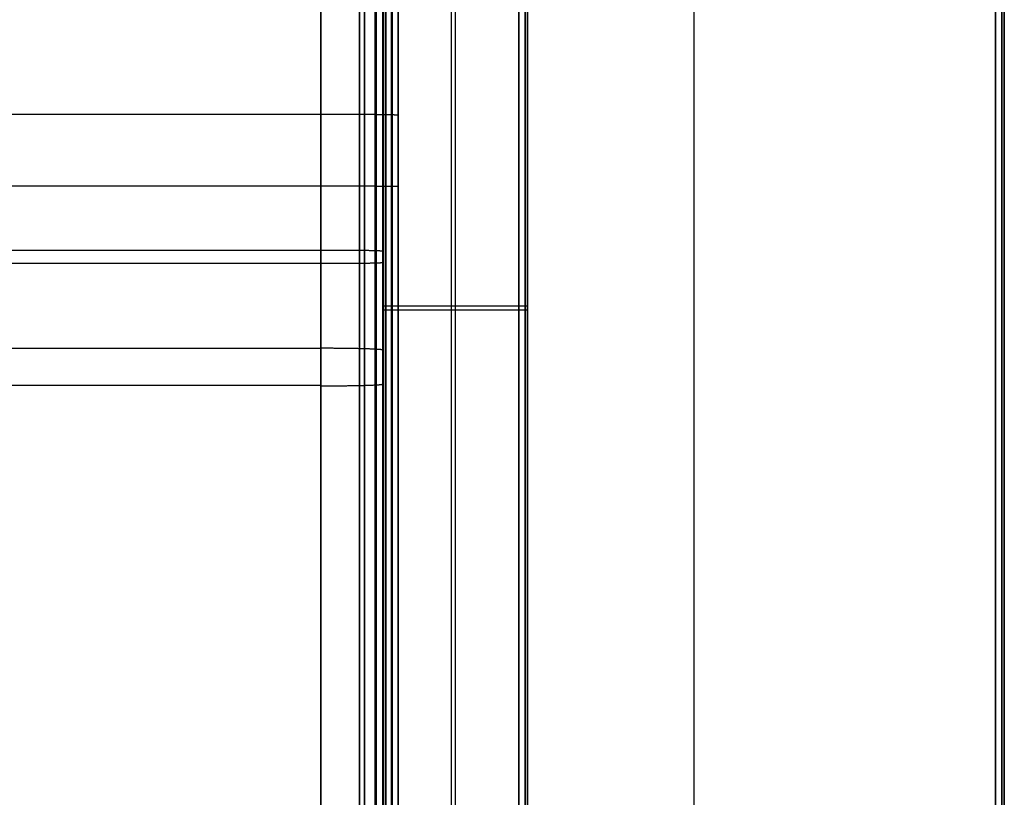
# Model space of a CAD drawing. Header units: millimetres. Extents: x -901 to 901, y -356 to 356.
# Tile 15 of 18: x 675 to 901, y -178 to 0. Entities that reach past the tile are written whole.
import ezdxf

# ---------------------------------------------------------------- set-up
doc = ezdxf.new("R2010")
doc.units = ezdxf.units.MM
doc.layers.add('Défaut', color=7, linetype='Continuous', true_color=0x000000)

msp = doc.modelspace()

# ---------------------------------------------------------------- linework, layer by layer
at = {"layer": 'Défaut'}
for p, q in [((829.63, 353.54, 590.22), (829.63, -332.46, 590.22)), ((829.63, 353.54, 623.22), (829.63, -332.46, 623.22)), ((762.01, -320.58, 241.93), (762.01, 244.43, 241.93)), ((758.63, -332.62, 557.22), (758.63, 201.69, 557.22)), ((774.13, 201.69, 590.22), (774.13, -334.46, 590.22)), ((775.13, -332.62, 522.22), (775.13, 201.69, 522.22)), ((791.63, -332.62, 556.22), (791.63, 201.69, 556.22)), ((758.49, -350.94, 340.6), (758.49, 197.07, 340.6)), ((758.55, -288.75, 297.68), (758.55, 180.39, 255.83)), ((756.73, -21.64, 291.8), (0, -21.64, 291.8)), ((756.73, -38.07, 169.02), (0, -38.07, 169.02)), ((762.01, -38.07, 171.02), (762.01, -38.07, 291.21)), ((0, -52.71, 293.19), (753.18, -52.71, 293.19)), ((758.55, -55.47, 262.31), (758.55, -52.89, 291.2)), ((0, -55.64, 260.32), (753.18, -55.64, 260.32)), ((758.63, -65.46, 524.22), (758.63, -65.46, 590.22)), ((789.63, -66.39, 590.22), (758.63, -66.39, 590.22)), ((789.63, -65.46, 522.22), (760.63, -65.46, 522.22)), ((791.63, -65.46, 524.22), (791.63, -65.46, 588.22)), ((0, -75.12, 384.13), (744.32, -75.12, 384.13)), ((758.49, -75.54, 379.15), (758.49, -75.54, 299.69)), ((0, -83.58, 295.45), (744.32, -83.58, 295.45))]:
    msp.add_line(p, q, dxfattribs=at)
for points in [[(758.63, -332.46, 592.22), (758.63, 10.54, 592.22), (758.63, 353.54, 592.22)], [(758.63, 353.54, 621.22), (758.63, 10.54, 621.22), (758.63, -332.46, 621.22)], [(758.63, -332.46, 606.72), (758.63, 10.54, 606.72), (758.63, 353.54, 606.72)], [(759.22, 353.54, 590.8), (759.22, 10.54, 590.8), (759.22, -332.46, 590.8)], [(759.22, -332.46, 622.63), (759.22, 10.54, 622.63), (759.22, 353.54, 622.63)], [(760.63, 353.54, 590.22), (760.63, 10.54, 590.22), (760.63, -332.46, 590.22)], [(760.63, -332.46, 623.22), (760.63, 10.54, 623.22), (760.63, 353.54, 623.22)], [(898.63, -332.46, 590.22), (898.63, 10.54, 590.22), (898.63, 353.54, 590.22)], [(898.63, 353.54, 623.22), (898.63, 10.54, 623.22), (898.63, -332.46, 623.22)], [(900.05, -332.46, 590.8), (900.05, 10.54, 590.8), (900.05, 353.54, 590.8)], [(900.05, 353.54, 622.63), (900.05, 10.54, 622.63), (900.05, -332.46, 622.63)], [(900.63, 353.54, 592.22), (900.63, 10.54, 592.22), (900.63, -332.46, 592.22)], [(900.63, -332.46, 621.22), (900.63, 10.54, 621.22), (900.63, 353.54, 621.22)], [(900.63, -332.46, 606.72), (900.63, 10.54, 606.72), (900.63, 353.54, 606.72)], [(756.73, 244.6, 268.75), (756.73, -21.64, 291.8), (756.73, -287.87, 314.85)], [(756.73, -320.58, 169.02), (756.73, -38.07, 169.02), (756.73, 244.43, 169.02)], [(760.46, -287.93, 314.26), (760.46, -21.69, 291.21), (760.46, 244.55, 268.17)], [(760.46, 244.43, 169.6), (760.46, -38.07, 169.6), (760.46, -320.58, 169.6)], [(762.01, 244.43, 171.02), (762.01, -38.07, 171.02), (762.01, -320.58, 171.02)], [(762.01, -288.05, 312.85), (762.01, -21.81, 289.81), (762.01, 244.43, 266.76)], [(758.63, -332.62, 524.22), (758.63, -65.46, 524.22), (758.63, 201.69, 524.22)], [(758.63, 201.69, 590.22), (758.63, -65.46, 590.22), (758.63, -332.62, 590.22)], [(759.22, -332.62, 522.8), (759.22, -65.46, 522.8), (759.22, 201.69, 522.8)], [(760.63, 201.69, 522.22), (760.63, -65.46, 522.22), (760.63, -332.62, 522.22)], [(789.63, -332.62, 522.22), (789.63, -65.46, 522.22), (789.63, 201.69, 522.22)], [(789.63, 201.69, 590.22), (789.63, -66.39, 590.22), (789.63, -334.46, 590.22)], [(791.05, -332.62, 522.8), (791.05, -65.46, 522.8), (791.05, 201.69, 522.8)], [(791.05, 201.69, 589.63), (791.05, -66.12, 589.63), (791.05, -333.92, 589.63)], [(791.63, 201.69, 524.22), (791.63, -65.46, 524.22), (791.63, -332.62, 524.22)], [(791.63, -332.62, 588.22), (791.63, -65.46, 588.22), (791.63, 201.69, 588.22)], [(744.32, 200.29, 356.88), (744.32, -75.12, 384.13), (744.32, -350.53, 411.37)], [(754.34, 200.16, 355.42), (754.34, -75.24, 382.67), (754.34, -350.65, 409.91)], [(758.49, -350.94, 406.39), (758.49, -75.54, 379.15), (758.49, 199.87, 351.9)], [(744.32, -351.35, 321.46), (744.32, -83.58, 295.45), (744.32, 184.2, 269.45)], [(754.34, -351.23, 322.92), (754.34, -84.02, 296.97), (754.34, 183.19, 271.02)], [(753.18, 181.86, 272.26), (753.18, -52.71, 293.19), (753.18, -287.28, 314.11)], [(756.97, -287.33, 313.53), (756.97, -52.77, 292.6), (756.97, 181.8, 271.68)], [(758.49, 180.77, 274.8), (758.49, -85.09, 300.62), (758.49, -350.94, 326.44)], [(758.55, -287.46, 312.12), (758.55, -52.89, 291.2), (758.55, 181.68, 270.27)], [(753.18, -290.21, 281.24), (753.18, -55.64, 260.32), (753.18, 178.92, 239.4)], [(756.97, 178.98, 239.98), (756.97, -55.59, 260.9), (756.97, -290.16, 281.83)], [(758.55, 179.1, 241.39), (758.55, -55.47, 262.31), (758.55, -290.04, 283.23)]]:
    msp.add_open_spline(points, degree=2, dxfattribs=at)
for points, weights in [([(756.73, -21.64, 291.8), (758.92, -21.64, 291.8), (760.46, -21.69, 291.21), (762.01, -21.74, 290.63), (762.01, -21.81, 289.81)], [0.853553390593, 0.853553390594, 1, 0.853553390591, 0.853553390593]), ([(756.73, -38.07, 169.02), (758.92, -38.07, 169.02), (760.46, -38.07, 169.6), (762.01, -38.07, 170.19), (762.01, -38.07, 171.02)], [0.853553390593, 0.853553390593, 1, 0.853553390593, 0.853553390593]), ([(753.18, -52.71, 293.19), (755.4, -52.71, 293.19), (756.97, -52.77, 292.6), (758.55, -52.82, 292.02), (758.55, -52.89, 291.2)], [0.853553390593, 0.853553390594, 1, 0.853553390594, 0.853553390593]), ([(753.18, -55.64, 260.32), (755.4, -55.64, 260.32), (756.97, -55.59, 260.9), (758.55, -55.54, 261.49), (758.55, -55.47, 262.31)], [0.853553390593, 0.853553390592, 1, 0.853553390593, 0.853553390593]), ([(760.63, -65.46, 522.22), (759.8, -65.46, 522.22), (759.22, -65.46, 522.8), (758.63, -65.46, 523.39), (758.63, -65.46, 524.22)], [0.853553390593, 0.853553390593, 1, 0.853553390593, 0.853553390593]), ([(791.63, -65.46, 524.22), (791.63, -65.46, 523.39), (791.05, -65.46, 522.8), (790.46, -65.46, 522.22), (789.63, -65.46, 522.22)], [0.853553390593, 0.853553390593, 1, 0.853553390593, 0.853553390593]), ([(791.63, -66.39, 588.22), (791.63, -66.39, 589.04), (791.05, -66.39, 589.63), (790.46, -66.39, 590.22), (789.63, -66.39, 590.22)], [0.853553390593, 0.853553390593, 1, 0.853553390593, 0.853553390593]), ([(758.49, -75.54, 379.15), (758.49, -75.36, 381.21), (754.34, -75.24, 382.67), (750.19, -75.12, 384.13), (744.32, -75.12, 384.13)], [0.853553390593, 0.853553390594, 1, 0.853553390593, 0.853553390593]), ([(758.49, -83.37, 300.45), (758.49, -83.54, 298.39), (754.34, -83.66, 296.93), (750.19, -83.78, 295.47), (744.32, -83.78, 295.47)], [0.853553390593, 0.853553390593, 1, 0.853553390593, 0.853553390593])]:
    msp.add_rational_spline(points, weights, degree=2, knots=[-0.785398, -0.785398, -0.785398, 0, 0, 0.785398, 0.785398, 0.785398], dxfattribs=at)

doc.saveas('drawing.dxf')
